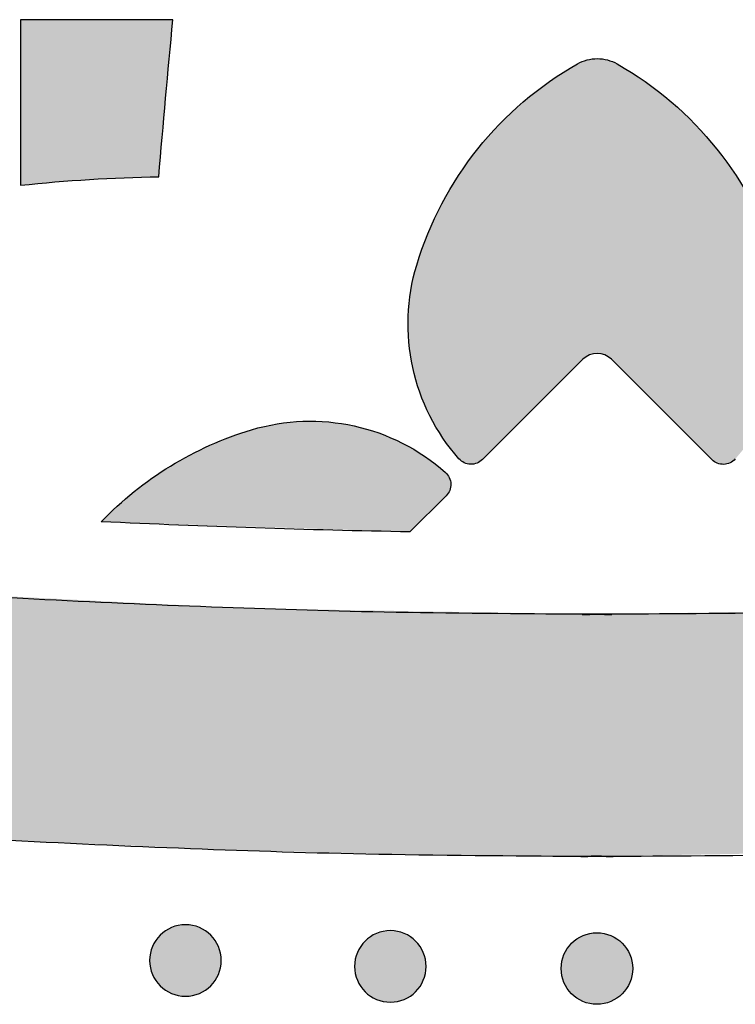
# Model space of a CAD drawing. Header units: millimetres. Extents: x -3873 to -97, y 912 to 4165.
# Tile 67 of 256: x -3357 to -3322, y 912 to 961. Entities that reach past the tile are written whole.
import ezdxf

# ---------------------------------------------------------------- set-up
doc = ezdxf.new("R2010")
doc.units = ezdxf.units.MM
doc.layers.add('pattern', color=7, linetype='Continuous', true_color=0x000000)

msp = doc.modelspace()

# ---------------------------------------------------------------- hatches: boundary and pattern name
at = {"layer": 'pattern'}
for points in [[(-3349.641, 960.817), (-3357.187, 960.823), (-3357.194, 952.611), (-3355.484, 952.775), (-3353.771, 952.901), (-3352.055, 952.989), (-3350.338, 953.038)], [(-3329.31, 943.983), (-3334.29, 939.012), (-3334.304, 938.998), (-3334.318, 938.984), (-3334.334, 938.971), (-3334.349, 938.958), (-3334.365, 938.946), (-3334.381, 938.933), (-3334.398, 938.921), (-3334.415, 938.91), (-3334.432, 938.899), (-3334.449, 938.888), (-3334.467, 938.878), (-3334.486, 938.868), (-3334.504, 938.859), (-3334.523, 938.85), (-3334.542, 938.842), (-3334.561, 938.834), (-3334.58, 938.827), (-3334.6, 938.82), (-3334.619, 938.813), (-3334.639, 938.808), (-3334.659, 938.802), (-3334.679, 938.798), (-3334.699, 938.793), (-3334.719, 938.79), (-3334.74, 938.786), (-3334.76, 938.784), (-3334.78, 938.782), (-3334.8, 938.78), (-3334.82, 938.779), (-3334.84, 938.778), (-3334.86, 938.778), (-3334.88, 938.778), (-3334.9, 938.779), (-3334.92, 938.781), (-3334.94, 938.783), (-3334.96, 938.785), (-3334.98, 938.788), (-3335, 938.791), (-3335.02, 938.795), (-3335.04, 938.8), (-3335.06, 938.805), (-3335.08, 938.81), (-3335.099, 938.816), (-3335.119, 938.823), (-3335.138, 938.83), (-3335.158, 938.838), (-3335.177, 938.846), (-3335.195, 938.854), (-3335.214, 938.863), (-3335.232, 938.873), (-3335.251, 938.883), (-3335.268, 938.893), (-3335.286, 938.904), (-3335.303, 938.915), (-3335.32, 938.927), (-3335.336, 938.939), (-3335.353, 938.952), (-3335.368, 938.965), (-3335.384, 938.978), (-3335.399, 938.992), (-3335.413, 939.005), (-3335.428, 939.02), (-3335.441, 939.034), (-3335.455, 939.049), (-3335.655, 939.283), (-3335.85, 939.526), (-3336.038, 939.776), (-3336.22, 940.033), (-3336.395, 940.298), (-3336.562, 940.569), (-3336.721, 940.847), (-3336.873, 941.131), (-3337.015, 941.421), (-3337.149, 941.717), (-3337.273, 942.018), (-3337.388, 942.323), (-3337.494, 942.632), (-3337.589, 942.946), (-3337.675, 943.262), (-3337.75, 943.582), (-3337.814, 943.903), (-3337.869, 944.226), (-3337.912, 944.551), (-3337.945, 944.876), (-3337.968, 945.202), (-3337.98, 945.527), (-3337.981, 945.851), (-3337.972, 946.175), (-3337.953, 946.496), (-3337.924, 946.815), (-3337.885, 947.131), (-3337.836, 947.445), (-3337.778, 947.754), (-3337.711, 948.06), (-3337.635, 948.361), (-3337.55, 948.658), (-3337.43, 949.04), (-3337.301, 949.42), (-3337.162, 949.798), (-3337.014, 950.175), (-3336.856, 950.549), (-3336.689, 950.921), (-3336.513, 951.289), (-3336.327, 951.654), (-3336.133, 952.016), (-3335.929, 952.373), (-3335.716, 952.726), (-3335.495, 953.075), (-3335.265, 953.418), (-3335.027, 953.756), (-3334.781, 954.088), (-3334.526, 954.415), (-3334.264, 954.735), (-3333.994, 955.048), (-3333.717, 955.355), (-3333.433, 955.655), (-3333.142, 955.948), (-3332.844, 956.233), (-3332.541, 956.51), (-3332.231, 956.78), (-3331.916, 957.041), (-3331.595, 957.295), (-3331.27, 957.539), (-3330.939, 957.776), (-3330.605, 958.003), (-3330.266, 958.222), (-3329.924, 958.432), (-3329.578, 958.634), (-3329.522, 958.664), (-3329.466, 958.693), (-3329.408, 958.72), (-3329.349, 958.745), (-3329.289, 958.768), (-3329.228, 958.79), (-3329.167, 958.809), (-3329.105, 958.827), (-3329.042, 958.842), (-3328.979, 958.856), (-3328.916, 958.867), (-3328.852, 958.877), (-3328.788, 958.884), (-3328.724, 958.889), (-3328.661, 958.892), (-3328.597, 958.894), (-3328.534, 958.892), (-3328.47, 958.889), (-3328.406, 958.884), (-3328.343, 958.876), (-3328.279, 958.867), (-3328.216, 958.856), (-3328.153, 958.842), (-3328.09, 958.826), (-3328.028, 958.809), (-3327.967, 958.789), (-3327.906, 958.768), (-3327.846, 958.744), (-3327.787, 958.719), (-3327.729, 958.692), (-3327.672, 958.663), (-3327.616, 958.633), (-3327.271, 958.431), (-3326.929, 958.221), (-3326.59, 958.002), (-3326.256, 957.774), (-3325.926, 957.537), (-3325.601, 957.292), (-3325.28, 957.039), (-3324.965, 956.777), (-3324.656, 956.507), (-3324.352, 956.23), (-3324.055, 955.944), (-3323.764, 955.651), (-3323.48, 955.351), (-3323.203, 955.044), (-3322.934, 954.73), (-3322.672, 954.41), (-3322.418, 954.083), (-3322.171, 953.751), (-3321.933, 953.413), (-3321.704, 953.069), (-3321.483, 952.721), (-3321.271, 952.367), (-3321.067, 952.01), (-3320.873, 951.648), (-3320.688, 951.283), (-3320.512, 950.914), (-3320.345, 950.543), (-3320.188, 950.168), (-3320.04, 949.792), (-3319.901, 949.413), (-3319.772, 949.033), (-3319.652, 948.651), (-3319.568, 948.354), (-3319.492, 948.053), (-3319.425, 947.747), (-3319.367, 947.437), (-3319.319, 947.124), (-3319.28, 946.808), (-3319.251, 946.489), (-3319.232, 946.167), (-3319.224, 945.844), (-3319.225, 945.52), (-3319.238, 945.194), (-3319.26, 944.869), (-3319.294, 944.544), (-3319.338, 944.219), (-3319.392, 943.896), (-3319.457, 943.574), (-3319.532, 943.255), (-3319.618, 942.939), (-3319.714, 942.625), (-3319.819, 942.316), (-3319.934, 942.011), (-3320.059, 941.71), (-3320.193, 941.415), (-3320.336, 941.125), (-3320.487, 940.841), (-3320.647, 940.563), (-3320.814, 940.291), (-3320.989, 940.027), (-3321.171, 939.77), (-3321.36, 939.52), (-3321.555, 939.278), (-3321.755, 939.044), (-3321.769, 939.029), (-3321.783, 939.014), (-3321.797, 939), (-3321.811, 938.986), (-3321.826, 938.973), (-3321.842, 938.959), (-3321.858, 938.947), (-3321.874, 938.934), (-3321.89, 938.922), (-3321.907, 938.91), (-3321.924, 938.899), (-3321.942, 938.888), (-3321.96, 938.878), (-3321.978, 938.868), (-3321.996, 938.858), (-3322.015, 938.849), (-3322.034, 938.84), (-3322.053, 938.832), (-3322.072, 938.825), (-3322.091, 938.818), (-3322.111, 938.811), (-3322.131, 938.805), (-3322.15, 938.8), (-3322.17, 938.795), (-3322.19, 938.79), (-3322.21, 938.786), (-3322.23, 938.783), (-3322.25, 938.78), (-3322.27, 938.778), (-3322.29, 938.776), (-3322.31, 938.774), (-3322.33, 938.773), (-3322.35, 938.773), (-3322.37, 938.773), (-3322.39, 938.774), (-3322.41, 938.775), (-3322.43, 938.777), (-3322.451, 938.779), (-3322.471, 938.782), (-3322.491, 938.785), (-3322.511, 938.789), (-3322.531, 938.793), (-3322.551, 938.798), (-3322.571, 938.803), (-3322.591, 938.809), (-3322.611, 938.815), (-3322.63, 938.822), (-3322.65, 938.829), (-3322.669, 938.837), (-3322.688, 938.846), (-3322.706, 938.854), (-3322.725, 938.864), (-3322.743, 938.873), (-3322.761, 938.884), (-3322.778, 938.894), (-3322.796, 938.905), (-3322.813, 938.917), (-3322.829, 938.929), (-3322.845, 938.941), (-3322.861, 938.954), (-3322.877, 938.967), (-3322.892, 938.98), (-3322.906, 938.993), (-3322.921, 939.007), (-3327.896, 943.982), (-3327.912, 943.998), (-3327.929, 944.013), (-3327.945, 944.028), (-3327.963, 944.043), (-3327.981, 944.057), (-3327.999, 944.072), (-3328.018, 944.086), (-3328.037, 944.099), (-3328.056, 944.112), (-3328.077, 944.125), (-3328.097, 944.137), (-3328.118, 944.149), (-3328.14, 944.161), (-3328.161, 944.172), (-3328.184, 944.183), (-3328.206, 944.193), (-3328.229, 944.202), (-3328.252, 944.211), (-3328.276, 944.22), (-3328.3, 944.228), (-3328.324, 944.235), (-3328.349, 944.242), (-3328.373, 944.248), (-3328.398, 944.254), (-3328.423, 944.259), (-3328.449, 944.263), (-3328.474, 944.267), (-3328.5, 944.27), (-3328.526, 944.272), (-3328.551, 944.274), (-3328.577, 944.275), (-3328.603, 944.275), (-3328.629, 944.275), (-3328.655, 944.274), (-3328.681, 944.272), (-3328.706, 944.27), (-3328.732, 944.267), (-3328.757, 944.263), (-3328.783, 944.259), (-3328.808, 944.254), (-3328.833, 944.248), (-3328.857, 944.242), (-3328.882, 944.236), (-3328.906, 944.228), (-3328.93, 944.22), (-3328.954, 944.212), (-3328.977, 944.203), (-3329, 944.193), (-3329.023, 944.183), (-3329.045, 944.172), (-3329.067, 944.161), (-3329.088, 944.15), (-3329.109, 944.138), (-3329.13, 944.125), (-3329.15, 944.113), (-3329.169, 944.1), (-3329.189, 944.086), (-3329.207, 944.072), (-3329.226, 944.058), (-3329.244, 944.043), (-3329.261, 944.029), (-3329.278, 944.014), (-3329.294, 943.998)], [(-3328.608, 931.337), (-3346.121, 931.637), (-3363.637, 932.522), (-3381.133, 933.993), (-3398.58, 936.048), (-3415.949, 938.685), (-3433.21, 941.898), (-3450.336, 945.682), (-3467.297, 950.026), (-3478.896, 940.836), (-3469.759, 938.259), (-3460.569, 935.842), (-3451.328, 933.585), (-3442.041, 931.49), (-3432.713, 929.559), (-3423.347, 927.793), (-3413.949, 926.192), (-3404.523, 924.758), (-3395.072, 923.492), (-3385.603, 922.393), (-3376.118, 921.462), (-3366.622, 920.7), (-3357.121, 920.107), (-3347.618, 919.682), (-3338.118, 919.426), (-3328.601, 919.337), (-3309.608, 919.667), (-3300.104, 920.085), (-3290.602, 920.67), (-3281.106, 921.425), (-3271.621, 922.348), (-3262.15, 923.439), (-3252.699, 924.698), (-3243.271, 926.125), (-3233.872, 927.718), (-3224.505, 929.477), (-3215.175, 931.401), (-3205.887, 933.488), (-3196.644, 935.737), (-3187.451, 938.148), (-3178.313, 940.717), (-3189.904, 949.917), (-3206.869, 945.585), (-3223.998, 941.816), (-3241.261, 938.616), (-3258.632, 935.993), (-3276.081, 933.951), (-3293.578, 932.495), (-3311.095, 931.623)], [(-3336.094, 937.21), (-3337.884, 935.424), (-3353.191, 935.929), (-3352.806, 936.317), (-3352.407, 936.695), (-3351.995, 937.061), (-3351.571, 937.414), (-3351.134, 937.755), (-3350.686, 938.081), (-3350.227, 938.393), (-3349.758, 938.691), (-3349.28, 938.973), (-3348.793, 939.239), (-3348.298, 939.489), (-3347.796, 939.723), (-3347.288, 939.94), (-3346.774, 940.14), (-3346.256, 940.322), (-3345.735, 940.488), (-3345.438, 940.572), (-3345.136, 940.648), (-3344.831, 940.714), (-3344.521, 940.772), (-3344.208, 940.82), (-3343.891, 940.859), (-3343.572, 940.887), (-3343.251, 940.906), (-3342.927, 940.914), (-3342.603, 940.912), (-3342.278, 940.899), (-3341.952, 940.876), (-3341.627, 940.843), (-3341.303, 940.798), (-3340.979, 940.744), (-3340.658, 940.678), (-3340.339, 940.603), (-3340.022, 940.517), (-3339.709, 940.421), (-3339.4, 940.315), (-3339.095, 940.199), (-3338.794, 940.074), (-3338.499, 939.94), (-3338.209, 939.797), (-3337.925, 939.645), (-3337.647, 939.485), (-3337.376, 939.318), (-3337.112, 939.143), (-3336.855, 938.96), (-3336.605, 938.772), (-3336.363, 938.577), (-3336.129, 938.376), (-3336.115, 938.362), (-3336.1, 938.348), (-3336.086, 938.334), (-3336.072, 938.32), (-3336.058, 938.305), (-3336.045, 938.289), (-3336.032, 938.273), (-3336.02, 938.257), (-3336.008, 938.241), (-3335.996, 938.224), (-3335.985, 938.206), (-3335.974, 938.189), (-3335.964, 938.171), (-3335.954, 938.153), (-3335.944, 938.135), (-3335.935, 938.116), (-3335.927, 938.097), (-3335.918, 938.078), (-3335.911, 938.059), (-3335.904, 938.039), (-3335.897, 938.02), (-3335.891, 938), (-3335.886, 937.98), (-3335.881, 937.96), (-3335.876, 937.94), (-3335.873, 937.92), (-3335.869, 937.9), (-3335.866, 937.88), (-3335.864, 937.86), (-3335.862, 937.84), (-3335.861, 937.82), (-3335.86, 937.801), (-3335.859, 937.781), (-3335.86, 937.761), (-3335.86, 937.741), (-3335.861, 937.72), (-3335.863, 937.7), (-3335.865, 937.68), (-3335.868, 937.66), (-3335.871, 937.64), (-3335.875, 937.62), (-3335.879, 937.599), (-3335.884, 937.579), (-3335.889, 937.559), (-3335.895, 937.54), (-3335.902, 937.52), (-3335.909, 937.501), (-3335.916, 937.481), (-3335.924, 937.462), (-3335.932, 937.443), (-3335.941, 937.424), (-3335.95, 937.406), (-3335.96, 937.388), (-3335.97, 937.37), (-3335.981, 937.352), (-3335.992, 937.335), (-3336.004, 937.318), (-3336.016, 937.302), (-3336.028, 937.286), (-3336.04, 937.27), (-3336.053, 937.254), (-3336.067, 937.239), (-3336.08, 937.225)], [(-3347.763, 912.916), (-3347.791, 912.889), (-3347.82, 912.862), (-3347.85, 912.835), (-3347.881, 912.809), (-3347.912, 912.783), (-3347.945, 912.758), (-3347.978, 912.733), (-3348.012, 912.709), (-3348.047, 912.686), (-3348.083, 912.663), (-3348.119, 912.641), (-3348.157, 912.62), (-3348.195, 912.6), (-3348.234, 912.58), (-3348.273, 912.561), (-3348.313, 912.543), (-3348.354, 912.526), (-3348.395, 912.51), (-3348.437, 912.495), (-3348.48, 912.481), (-3348.523, 912.468), (-3348.566, 912.456), (-3348.61, 912.445), (-3348.654, 912.435), (-3348.699, 912.426), (-3348.744, 912.419), (-3348.789, 912.412), (-3348.835, 912.407), (-3348.88, 912.403), (-3348.926, 912.4), (-3348.972, 912.398), (-3349.018, 912.398), (-3349.064, 912.399), (-3349.11, 912.4), (-3349.156, 912.403), (-3349.201, 912.408), (-3349.247, 912.413), (-3349.292, 912.419), (-3349.337, 912.427), (-3349.381, 912.436), (-3349.426, 912.446), (-3349.47, 912.457), (-3349.513, 912.469), (-3349.556, 912.482), (-3349.599, 912.496), (-3349.64, 912.511), (-3349.682, 912.527), (-3349.723, 912.544), (-3349.763, 912.562), (-3349.802, 912.581), (-3349.841, 912.601), (-3349.879, 912.622), (-3349.916, 912.643), (-3349.952, 912.665), (-3349.988, 912.688), (-3350.023, 912.711), (-3350.057, 912.735), (-3350.09, 912.76), (-3350.123, 912.785), (-3350.154, 912.811), (-3350.185, 912.837), (-3350.215, 912.864), (-3350.244, 912.891), (-3350.272, 912.919), (-3350.3, 912.947), (-3350.327, 912.976), (-3350.353, 913.006), (-3350.38, 913.037), (-3350.405, 913.068), (-3350.431, 913.101), (-3350.455, 913.134), (-3350.479, 913.168), (-3350.503, 913.203), (-3350.525, 913.239), (-3350.547, 913.275), (-3350.569, 913.313), (-3350.589, 913.351), (-3350.609, 913.389), (-3350.627, 913.429), (-3350.645, 913.469), (-3350.662, 913.51), (-3350.678, 913.551), (-3350.693, 913.593), (-3350.708, 913.635), (-3350.721, 913.678), (-3350.733, 913.722), (-3350.744, 913.766), (-3350.753, 913.81), (-3350.762, 913.855), (-3350.77, 913.9), (-3350.776, 913.945), (-3350.781, 913.99), (-3350.785, 914.036), (-3350.788, 914.082), (-3350.79, 914.128), (-3350.791, 914.174), (-3350.79, 914.22), (-3350.788, 914.266), (-3350.785, 914.311), (-3350.781, 914.357), (-3350.776, 914.402), (-3350.769, 914.448), (-3350.762, 914.493), (-3350.753, 914.537), (-3350.743, 914.582), (-3350.732, 914.625), (-3350.72, 914.669), (-3350.707, 914.712), (-3350.692, 914.754), (-3350.677, 914.796), (-3350.661, 914.838), (-3350.644, 914.878), (-3350.626, 914.918), (-3350.607, 914.958), (-3350.588, 914.997), (-3350.567, 915.035), (-3350.546, 915.072), (-3350.524, 915.108), (-3350.501, 915.144), (-3350.477, 915.179), (-3350.453, 915.213), (-3350.429, 915.246), (-3350.403, 915.279), (-3350.378, 915.31), (-3350.351, 915.341), (-3350.325, 915.371), (-3350.297, 915.4), (-3350.27, 915.428), (-3350.242, 915.455), (-3350.213, 915.483), (-3350.183, 915.509), (-3350.152, 915.535), (-3350.12, 915.561), (-3350.088, 915.586), (-3350.055, 915.611), (-3350.02, 915.635), (-3349.986, 915.658), (-3349.95, 915.681), (-3349.913, 915.703), (-3349.876, 915.724), (-3349.838, 915.745), (-3349.799, 915.764), (-3349.76, 915.783), (-3349.72, 915.801), (-3349.679, 915.818), (-3349.638, 915.834), (-3349.596, 915.849), (-3349.553, 915.863), (-3349.51, 915.876), (-3349.467, 915.888), (-3349.423, 915.899), (-3349.378, 915.909), (-3349.334, 915.918), (-3349.289, 915.925), (-3349.244, 915.932), (-3349.198, 915.937), (-3349.152, 915.941), (-3349.107, 915.944), (-3349.061, 915.946), (-3349.015, 915.946), (-3348.969, 915.946), (-3348.923, 915.944), (-3348.877, 915.941), (-3348.832, 915.937), (-3348.786, 915.931), (-3348.741, 915.925), (-3348.696, 915.917), (-3348.651, 915.909), (-3348.607, 915.899), (-3348.563, 915.888), (-3348.52, 915.876), (-3348.477, 915.862), (-3348.434, 915.848), (-3348.392, 915.833), (-3348.351, 915.817), (-3348.31, 915.8), (-3348.27, 915.782), (-3348.231, 915.763), (-3348.192, 915.743), (-3348.154, 915.723), (-3348.117, 915.702), (-3348.08, 915.679), (-3348.045, 915.657), (-3348.01, 915.633), (-3347.976, 915.609), (-3347.942, 915.585), (-3347.91, 915.559), (-3347.878, 915.533), (-3347.848, 915.507), (-3347.818, 915.48), (-3347.789, 915.453), (-3347.761, 915.426), (-3347.733, 915.398), (-3347.706, 915.368), (-3347.679, 915.339), (-3347.653, 915.308), (-3347.627, 915.276), (-3347.602, 915.244), (-3347.578, 915.21), (-3347.554, 915.176), (-3347.53, 915.141), (-3347.507, 915.106), (-3347.485, 915.069), (-3347.464, 915.032), (-3347.444, 914.994), (-3347.424, 914.955), (-3347.405, 914.916), (-3347.387, 914.875), (-3347.37, 914.835), (-3347.354, 914.793), (-3347.339, 914.751), (-3347.325, 914.709), (-3347.312, 914.666), (-3347.3, 914.622), (-3347.289, 914.579), (-3347.279, 914.534), (-3347.271, 914.49), (-3347.263, 914.445), (-3347.257, 914.399), (-3347.251, 914.354), (-3347.247, 914.308), (-3347.244, 914.262), (-3347.243, 914.217), (-3347.242, 914.171), (-3347.243, 914.125), (-3347.245, 914.079), (-3347.248, 914.033), (-3347.252, 913.987), (-3347.257, 913.942), (-3347.264, 913.897), (-3347.271, 913.852), (-3347.28, 913.807), (-3347.29, 913.763), (-3347.301, 913.719), (-3347.313, 913.675), (-3347.326, 913.632), (-3347.34, 913.59), (-3347.355, 913.548), (-3347.372, 913.507), (-3347.389, 913.466), (-3347.407, 913.426), (-3347.425, 913.387), (-3347.445, 913.348), (-3347.466, 913.31), (-3347.487, 913.273), (-3347.509, 913.236), (-3347.532, 913.2), (-3347.555, 913.166), (-3347.579, 913.131), (-3347.604, 913.098), (-3347.629, 913.066), (-3347.655, 913.034), (-3347.681, 913.003), (-3347.708, 912.974), (-3347.735, 912.945)], [(-3337.604, 912.621), (-3337.632, 912.594), (-3337.661, 912.567), (-3337.691, 912.54), (-3337.721, 912.514), (-3337.753, 912.488), (-3337.786, 912.463), (-3337.819, 912.438), (-3337.853, 912.414), (-3337.888, 912.391), (-3337.924, 912.368), (-3337.96, 912.346), (-3337.997, 912.325), (-3338.036, 912.304), (-3338.074, 912.285), (-3338.114, 912.266), (-3338.154, 912.248), (-3338.195, 912.231), (-3338.236, 912.215), (-3338.278, 912.2), (-3338.32, 912.186), (-3338.363, 912.173), (-3338.407, 912.161), (-3338.451, 912.15), (-3338.495, 912.14), (-3338.54, 912.131), (-3338.585, 912.124), (-3338.63, 912.117), (-3338.675, 912.112), (-3338.721, 912.108), (-3338.767, 912.105), (-3338.813, 912.103), (-3338.859, 912.103), (-3338.905, 912.103), (-3338.95, 912.105), (-3338.996, 912.108), (-3339.042, 912.112), (-3339.087, 912.118), (-3339.133, 912.124), (-3339.178, 912.132), (-3339.222, 912.141), (-3339.266, 912.151), (-3339.31, 912.162), (-3339.354, 912.174), (-3339.397, 912.187), (-3339.439, 912.201), (-3339.481, 912.216), (-3339.523, 912.232), (-3339.563, 912.249), (-3339.603, 912.267), (-3339.643, 912.286), (-3339.681, 912.306), (-3339.719, 912.326), (-3339.757, 912.348), (-3339.793, 912.37), (-3339.829, 912.393), (-3339.864, 912.416), (-3339.898, 912.44), (-3339.931, 912.465), (-3339.964, 912.49), (-3339.995, 912.516), (-3340.026, 912.542), (-3340.056, 912.569), (-3340.085, 912.596), (-3340.113, 912.624), (-3340.14, 912.652), (-3340.167, 912.681), (-3340.194, 912.711), (-3340.22, 912.741), (-3340.246, 912.773), (-3340.271, 912.806), (-3340.296, 912.839), (-3340.32, 912.873), (-3340.343, 912.908), (-3340.366, 912.944), (-3340.388, 912.98), (-3340.409, 913.017), (-3340.43, 913.055), (-3340.449, 913.094), (-3340.468, 913.134), (-3340.486, 913.174), (-3340.503, 913.215), (-3340.519, 913.256), (-3340.534, 913.298), (-3340.548, 913.34), (-3340.561, 913.383), (-3340.573, 913.427), (-3340.584, 913.471), (-3340.594, 913.515), (-3340.603, 913.56), (-3340.61, 913.605), (-3340.617, 913.65), (-3340.622, 913.695), (-3340.626, 913.741), (-3340.629, 913.787), (-3340.631, 913.833), (-3340.631, 913.879), (-3340.631, 913.925), (-3340.629, 913.97), (-3340.626, 914.016), (-3340.622, 914.062), (-3340.616, 914.107), (-3340.61, 914.153), (-3340.602, 914.198), (-3340.593, 914.242), (-3340.584, 914.286), (-3340.573, 914.33), (-3340.56, 914.374), (-3340.547, 914.417), (-3340.533, 914.459), (-3340.518, 914.501), (-3340.502, 914.542), (-3340.485, 914.583), (-3340.467, 914.623), (-3340.448, 914.663), (-3340.428, 914.701), (-3340.408, 914.739), (-3340.386, 914.777), (-3340.364, 914.813), (-3340.342, 914.849), (-3340.318, 914.884), (-3340.294, 914.918), (-3340.269, 914.951), (-3340.244, 914.983), (-3340.218, 915.015), (-3340.192, 915.046), (-3340.165, 915.076), (-3340.138, 915.105), (-3340.111, 915.133), (-3340.082, 915.16), (-3340.053, 915.187), (-3340.024, 915.214), (-3339.993, 915.24), (-3339.961, 915.266), (-3339.929, 915.291), (-3339.895, 915.316), (-3339.861, 915.34), (-3339.826, 915.363), (-3339.791, 915.386), (-3339.754, 915.408), (-3339.717, 915.429), (-3339.679, 915.45), (-3339.64, 915.469), (-3339.601, 915.488), (-3339.56, 915.506), (-3339.52, 915.523), (-3339.478, 915.539), (-3339.436, 915.554), (-3339.394, 915.568), (-3339.351, 915.581), (-3339.307, 915.593), (-3339.263, 915.604), (-3339.219, 915.614), (-3339.175, 915.623), (-3339.13, 915.63), (-3339.084, 915.637), (-3339.039, 915.642), (-3338.993, 915.646), (-3338.947, 915.649), (-3338.902, 915.651), (-3338.856, 915.651), (-3338.81, 915.651), (-3338.764, 915.649), (-3338.718, 915.646), (-3338.672, 915.642), (-3338.627, 915.636), (-3338.582, 915.63), (-3338.537, 915.622), (-3338.492, 915.613), (-3338.448, 915.604), (-3338.404, 915.593), (-3338.36, 915.58), (-3338.317, 915.567), (-3338.275, 915.553), (-3338.233, 915.538), (-3338.192, 915.522), (-3338.151, 915.505), (-3338.111, 915.487), (-3338.071, 915.468), (-3338.033, 915.448), (-3337.995, 915.428), (-3337.958, 915.406), (-3337.921, 915.384), (-3337.885, 915.362), (-3337.85, 915.338), (-3337.816, 915.314), (-3337.783, 915.289), (-3337.751, 915.264), (-3337.719, 915.238), (-3337.688, 915.212), (-3337.659, 915.185), (-3337.63, 915.158), (-3337.601, 915.131), (-3337.574, 915.102), (-3337.547, 915.073), (-3337.52, 915.043), (-3337.494, 915.013), (-3337.468, 914.981), (-3337.443, 914.949), (-3337.418, 914.915), (-3337.394, 914.881), (-3337.371, 914.846), (-3337.348, 914.81), (-3337.326, 914.774), (-3337.305, 914.737), (-3337.284, 914.699), (-3337.265, 914.66), (-3337.246, 914.62), (-3337.228, 914.58), (-3337.211, 914.54), (-3337.195, 914.498), (-3337.18, 914.456), (-3337.166, 914.414), (-3337.153, 914.371), (-3337.141, 914.327), (-3337.13, 914.283), (-3337.12, 914.239), (-3337.111, 914.194), (-3337.104, 914.149), (-3337.097, 914.104), (-3337.092, 914.059), (-3337.088, 914.013), (-3337.085, 913.967), (-3337.083, 913.921), (-3337.083, 913.876), (-3337.083, 913.83), (-3337.085, 913.784), (-3337.088, 913.738), (-3337.092, 913.692), (-3337.098, 913.647), (-3337.104, 913.602), (-3337.112, 913.557), (-3337.121, 913.512), (-3337.131, 913.468), (-3337.142, 913.424), (-3337.154, 913.38), (-3337.167, 913.337), (-3337.181, 913.295), (-3337.196, 913.253), (-3337.212, 913.212), (-3337.229, 913.171), (-3337.247, 913.131), (-3337.266, 913.091), (-3337.286, 913.053), (-3337.306, 913.015), (-3337.328, 912.977), (-3337.35, 912.941), (-3337.373, 912.905), (-3337.396, 912.87), (-3337.42, 912.836), (-3337.445, 912.803), (-3337.47, 912.771), (-3337.496, 912.739), (-3337.522, 912.708), (-3337.549, 912.678), (-3337.576, 912.649)], [(-3328.616, 911.998), (-3328.656, 911.998), (-3328.696, 911.999), (-3328.736, 912.002), (-3328.776, 912.005), (-3328.817, 912.009), (-3328.857, 912.014), (-3328.898, 912.02), (-3328.939, 912.028), (-3328.981, 912.036), (-3329.022, 912.045), (-3329.063, 912.055), (-3329.105, 912.067), (-3329.146, 912.079), (-3329.187, 912.092), (-3329.229, 912.107), (-3329.27, 912.123), (-3329.31, 912.14), (-3329.351, 912.157), (-3329.391, 912.176), (-3329.431, 912.196), (-3329.471, 912.218), (-3329.51, 912.24), (-3329.549, 912.263), (-3329.587, 912.288), (-3329.625, 912.313), (-3329.662, 912.339), (-3329.699, 912.367), (-3329.734, 912.395), (-3329.77, 912.425), (-3329.804, 912.455), (-3329.838, 912.486), (-3329.871, 912.518), (-3329.903, 912.551), (-3329.934, 912.585), (-3329.964, 912.619), (-3329.993, 912.655), (-3330.022, 912.691), (-3330.049, 912.727), (-3330.076, 912.764), (-3330.101, 912.802), (-3330.125, 912.84), (-3330.148, 912.879), (-3330.171, 912.918), (-3330.192, 912.958), (-3330.212, 912.998), (-3330.231, 913.038), (-3330.249, 913.079), (-3330.265, 913.12), (-3330.281, 913.161), (-3330.295, 913.202), (-3330.309, 913.243), (-3330.321, 913.285), (-3330.332, 913.326), (-3330.343, 913.368), (-3330.352, 913.409), (-3330.36, 913.45), (-3330.367, 913.491), (-3330.373, 913.532), (-3330.378, 913.573), (-3330.382, 913.614), (-3330.385, 913.654), (-3330.388, 913.694), (-3330.389, 913.734), (-3330.389, 913.773), (-3330.389, 913.812), (-3330.388, 913.852), (-3330.385, 913.892), (-3330.382, 913.932), (-3330.378, 913.973), (-3330.373, 914.014), (-3330.367, 914.055), (-3330.36, 914.096), (-3330.351, 914.137), (-3330.342, 914.178), (-3330.332, 914.22), (-3330.321, 914.261), (-3330.308, 914.302), (-3330.295, 914.344), (-3330.28, 914.385), (-3330.264, 914.426), (-3330.248, 914.467), (-3330.23, 914.507), (-3330.211, 914.548), (-3330.191, 914.588), (-3330.17, 914.627), (-3330.147, 914.667), (-3330.124, 914.705), (-3330.1, 914.744), (-3330.074, 914.781), (-3330.048, 914.819), (-3330.02, 914.855), (-3329.992, 914.891), (-3329.963, 914.926), (-3329.932, 914.961), (-3329.901, 914.994), (-3329.869, 915.027), (-3329.836, 915.059), (-3329.802, 915.09), (-3329.768, 915.121), (-3329.733, 915.15), (-3329.697, 915.178), (-3329.66, 915.206), (-3329.623, 915.232), (-3329.585, 915.257), (-3329.547, 915.282), (-3329.508, 915.305), (-3329.469, 915.327), (-3329.429, 915.348), (-3329.389, 915.368), (-3329.349, 915.387), (-3329.308, 915.405), (-3329.267, 915.422), (-3329.226, 915.438), (-3329.185, 915.452), (-3329.144, 915.466), (-3329.103, 915.478), (-3329.061, 915.489), (-3329.02, 915.499), (-3328.978, 915.509), (-3328.937, 915.517), (-3328.896, 915.524), (-3328.855, 915.53), (-3328.814, 915.535), (-3328.774, 915.539), (-3328.733, 915.542), (-3328.693, 915.544), (-3328.654, 915.546), (-3328.614, 915.546), (-3328.575, 915.546), (-3328.535, 915.544), (-3328.495, 915.542), (-3328.455, 915.539), (-3328.414, 915.535), (-3328.374, 915.53), (-3328.333, 915.524), (-3328.292, 915.516), (-3328.25, 915.508), (-3328.209, 915.499), (-3328.168, 915.489), (-3328.126, 915.478), (-3328.085, 915.465), (-3328.044, 915.452), (-3328.002, 915.437), (-3327.961, 915.421), (-3327.921, 915.405), (-3327.88, 915.387), (-3327.84, 915.368), (-3327.8, 915.348), (-3327.76, 915.327), (-3327.721, 915.304), (-3327.682, 915.281), (-3327.644, 915.257), (-3327.606, 915.231), (-3327.569, 915.205), (-3327.532, 915.177), (-3327.496, 915.149), (-3327.461, 915.12), (-3327.427, 915.089), (-3327.393, 915.058), (-3327.36, 915.026), (-3327.328, 914.993), (-3327.297, 914.96), (-3327.267, 914.925), (-3327.237, 914.89), (-3327.209, 914.854), (-3327.182, 914.817), (-3327.155, 914.78), (-3327.13, 914.742), (-3327.105, 914.704), (-3327.082, 914.665), (-3327.06, 914.626), (-3327.039, 914.586), (-3327.019, 914.546), (-3327, 914.506), (-3326.982, 914.466), (-3326.965, 914.425), (-3326.95, 914.384), (-3326.935, 914.342), (-3326.922, 914.301), (-3326.909, 914.26), (-3326.898, 914.218), (-3326.888, 914.177), (-3326.878, 914.136), (-3326.87, 914.094), (-3326.863, 914.053), (-3326.857, 914.012), (-3326.852, 913.972), (-3326.848, 913.931), (-3326.845, 913.891), (-3326.843, 913.851), (-3326.841, 913.811), (-3326.841, 913.772), (-3326.841, 913.732), (-3326.843, 913.693), (-3326.845, 913.653), (-3326.848, 913.612), (-3326.852, 913.572), (-3326.857, 913.531), (-3326.863, 913.49), (-3326.87, 913.449), (-3326.879, 913.408), (-3326.888, 913.366), (-3326.898, 913.325), (-3326.909, 913.283), (-3326.922, 913.242), (-3326.935, 913.201), (-3326.95, 913.16), (-3326.965, 913.119), (-3326.982, 913.078), (-3327, 913.037), (-3327.019, 912.997), (-3327.039, 912.957), (-3327.06, 912.917), (-3327.082, 912.878), (-3327.106, 912.839), (-3327.13, 912.801), (-3327.155, 912.763), (-3327.182, 912.726), (-3327.209, 912.689), (-3327.238, 912.653), (-3327.267, 912.618), (-3327.297, 912.584), (-3327.328, 912.55), (-3327.361, 912.517), (-3327.393, 912.485), (-3327.427, 912.454), (-3327.462, 912.424), (-3327.497, 912.394), (-3327.533, 912.366), (-3327.569, 912.339), (-3327.606, 912.312), (-3327.644, 912.287), (-3327.682, 912.262), (-3327.721, 912.239), (-3327.76, 912.217), (-3327.8, 912.196), (-3327.84, 912.176), (-3327.88, 912.157), (-3327.921, 912.139), (-3327.962, 912.122), (-3328.003, 912.107), (-3328.044, 912.092), (-3328.085, 912.079), (-3328.127, 912.066), (-3328.168, 912.055), (-3328.21, 912.045), (-3328.251, 912.035), (-3328.292, 912.027), (-3328.333, 912.02), (-3328.374, 912.014), (-3328.415, 912.009), (-3328.456, 912.005), (-3328.496, 912.002), (-3328.536, 911.999), (-3328.576, 911.998)]]:
    msp.add_hatch(color=256, dxfattribs=at).paths.add_polyline_path(points, flags=0)

# ---------------------------------------------------------------- linework, layer by layer
msp.add_line((-3336.094, 937.21), (-3337.884, 935.424), dxfattribs=at)
for points in [[(-3349.641, 960.817), (-3357.187, 960.823), (-3357.194, 952.611)], [(-3329.31, 943.983), (-3334.29, 939.012)], [(-3322.921, 939.007), (-3327.896, 943.982)]]:
    msp.add_lwpolyline(points, dxfattribs=at)
at = {"layer": 'pattern', "extrusion": (0, 0, -1)}
for centre in [(3349.016, 914.172), (3338.857, 913.877)]:
    msp.add_circle(centre, 1.774, dxfattribs=at)
for centre, radius, start, end in [((2469.411, 878.01), 884.116, 4.86809, 5.374195), ((3321.114, 943.696), 17.169, 16.7994, 60.4623), ((3328.592, 956.894), 2, 60.4622, 89.856), ((3328.604, 956.894), 2, 90.1892, 119.583), ((3336.093, 943.702), 17.169, 119.583, 163.2458), ((3348.991, 876.227), 76.823, 83.87013, 88.99535), ((3327.871, 945.736), 10.111, 318.595, 16.7994), ((3342.829, 930.804), 10.111, 73.3004, 131.5049), ((3340.801, 924.043), 17.169, 43.81, 73.3004), ((3334.855, 939.578), 0.8, 225.0499, 318.595), ((3322.355, 939.573), 0.8, 221.4503, 314.9953), ((3336.659, 937.776), 0.8, 131.5049, 225.0499), ((3328.347, 1457.209), 521.872, 271.04704, 272.72861), ((3328.615, 913.772), 1.774, 270.0499, 90.0226), ((3328.615, 913.772), 1.774, 90.0226, 269.9953), ((3328.615, 913.772), 1.774, 270.0226, 270.0499), ((3328.615, 913.772), 1.774, 269.9953, 270.0226)]:
    msp.add_arc(centre, radius, start, end, dxfattribs=at)
at = {"layer": 'pattern'}
msp.add_arc((-3328.603, 943.275), 1, 45.0047, 134.9501, dxfattribs=at)
for points, weights, knots in [([(-3328.608, 931.337), (-3328.611, 931.337), (-3328.615, 931.337), (-3399.21, 931.373), (-3467.297, 950.026)], [0.999999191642, 0.999999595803, 1, 0.991109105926, 1], [140.346201, 140.346201, 140.346201, 140.352582, 140.352582, 280.705164, 280.705164, 280.705164]), ([(-3189.904, 949.917), (-3258.006, 931.317), (-3328.602, 931.337), (-3328.605, 931.337), (-3328.608, 931.337)], [1, 0.991109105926, 1, 0.999999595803, 0.999999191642], [614.998955, 614.998955, 614.998955, 755.351537, 755.351537, 755.357917, 755.357917, 755.357917]), ([(-3478.896, 940.836), (-3405.293, 919.377), (-3328.625, 919.337), (-3328.619, 919.337), (-3328.613, 919.337)], [1, 0.989993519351, 1, 0.99999920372, 0.999998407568], [295.530172, 295.530172, 295.530172, 447.839939, 447.839939, 447.852059, 447.852059, 447.852059]), ([(-3328.613, 919.337), (-3328.607, 919.337), (-3328.601, 919.337), (-3251.933, 919.316), (-3178.313, 940.717)], [0.999998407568, 0.99999920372, 1, 0.989993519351, 1], [447.852059, 447.852059, 447.852059, 447.86418, 447.86418, 600.173946, 600.173946, 600.173946])]:
    msp.add_rational_spline(points, weights, degree=2, knots=knots, dxfattribs=at)

doc.saveas('drawing.dxf')
